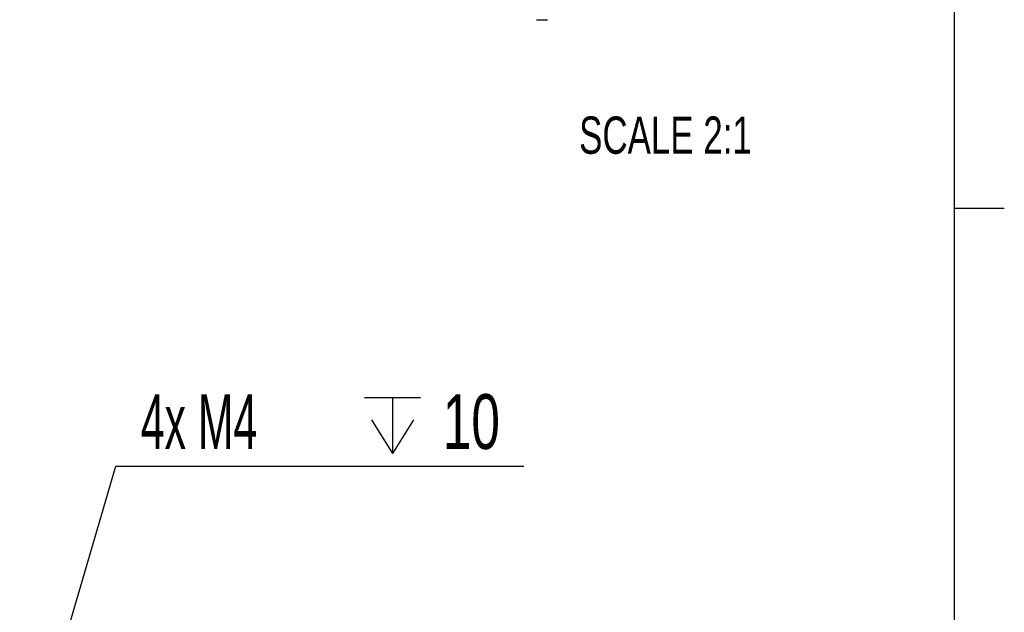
# Model space of a CAD drawing. Extents: x 11 to 421, y 5 to 275.
# Tile 6 of 8: x 356 to 419, y 179 to 217. Entities that reach past the tile are written whole.
import ezdxf
from ezdxf.enums import TextEntityAlignment as Align

# ---------------------------------------------------------------- set-up
doc = ezdxf.new("R2010")
doc.units = 0
doc.layers.get('0').update_dxf_attribs({"linetype": 'CONTINUOUS'})
doc.dimstyles.new('SLDDIMSTYLE0', dxfattribs={"dimtxt": 3.5, "dimasz": 3, "dimexe": 0, "dimexo": 0.0625, "dimgap": 0.875, "dimtad": 0, "dimtih": 1, "dimtoh": 1, "dimrnd": 1e-09, "dimzin": 12, "dimblk1": 'NONE', "dimsah": 1, "dimcen": 0, "dimazin": 3, "dimtfac": 1, "dimtmove": 0, "dimatfit": 3})

# ---------------------------------------------------------------- blocks, each defined once
blk = doc.blocks.new('SW_SYMBOL_HOLE_DEPTH')
at = {"color": 0, "linetype": 'CONTINUOUS'}
for p, q in [((0, 875), (800, 875)), ((400, 875), (400, 75)), ((100, 555), (400, 75)), ((700, 555), (400, 75))]:
    blk.add_line(p, q, dxfattribs=at)
blk = doc.blocks.new('*D15')
at = {"color": 7, "linetype": 'CONTINUOUS'}
for p, q in [((357.186, 170.844), (362.404, 188.618)), ((362.404, 188.618), (388.451, 188.618)), ((356.256, 167.678), (357.186, 170.844))]:
    blk.add_line(p, q, dxfattribs=at)
blk.add_solid([(357.186, 170.844), (358.511, 173.582), (357.551, 173.864)], dxfattribs=at)
at = {"color": 7, "linetype": 'CONTINUOUS', "xscale": 0.0044707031, "yscale": 0.0044707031, "zscale": 0.0044707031}
blk.add_blockref('SW_SYMBOL_HOLE_DEPTH', (378.278, 189.103), dxfattribs=at)
at = {"color": 7, "linetype": 'CONTINUOUS'}
for s, width, p in [('4x M4 ', 0.583333, (363.991, 188.671, 2.85)), ('10', 0.7, (383.279, 188.671, 2.85))]:
    blk.add_text(s, height=3.5, dxfattribs=dict(at, width=width)).set_placement(p, align=Align.BOTTOM_LEFT)
blk = doc.blocks.new('_NONE')

msp = doc.modelspace()

# ---------------------------------------------------------------- linework, layer by layer
at = {"color": 7, "linetype": 'CONTINUOUS'}
for p, q in [((415.957, 9.959), (415.957, 270.309)), ((415.957, 205.112), (419.132, 205.112))]:
    msp.add_line(p, q, dxfattribs=at)
msp.add_arc((389.609, 242.26), 25.115, 269.19338, 270.80662, dxfattribs=at)

# ---------------------------------------------------------------- texts
at = {"color": 7, "linetype": 'CONTINUOUS', "width": 0.7}
msp.add_text('SCALE 2:1', height=2.3813, dxfattribs=at).set_placement((391.981, 207.866), align=Align.BOTTOM_LEFT)

# ---------------------------------------------------------------- dimensions: what is measured, and where the dimension line sits
at = {"color": 7, "linetype": 'CONTINUOUS'}
dim = msp.add_diameter_dim_2p(p1=(356.256, 167.678), p2=(357.186, 170.844), text='4x M4 {\\fGDT;x}10', dimstyle='SLDDIMSTYLE0', override={"dimpost": '<>'}, dxfattribs=at)
dim.commit()
dim.dimension.update_dxf_attribs({"geometry": '*D15', "text_midpoint": (376.221, 191.423), "dimtype": 163})

doc.saveas('drawing.dxf')
